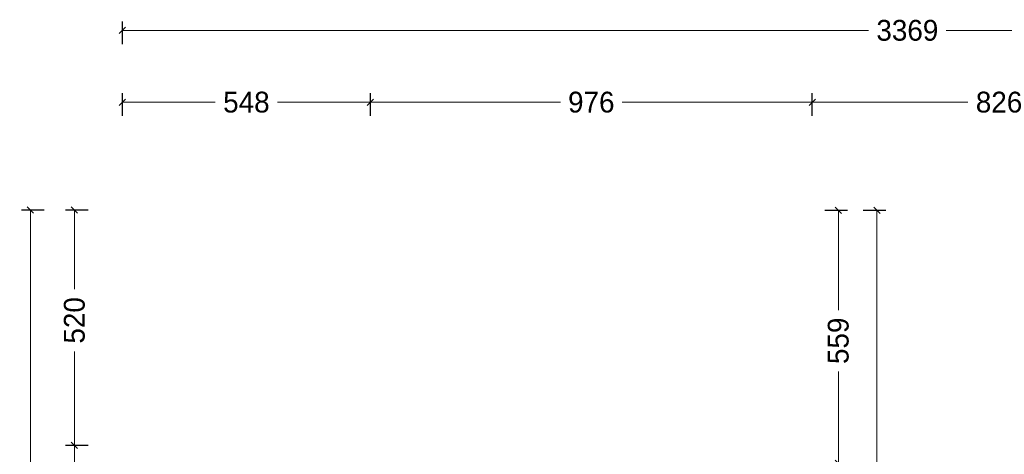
# Model space of a CAD drawing. Header units: centimetres. Extents: x 100159 to 225226, y -81380 to -23241.
# Tile 4 of 256: x 193357 to 195532, y -76102 to -75141. Entities that reach past the tile are written whole.
import ezdxf

# ---------------------------------------------------------------- set-up
doc = ezdxf.new("R2010")
doc.units = ezdxf.units.CM
doc.layers.get('0').update_dxf_attribs({"lineweight": 5})
doc.layers.add('DDL-HAB-COTES', color=161, linetype='Continuous', lineweight=9)
doc.layers.add('DDL-SHON', color=7, linetype='Continuous', true_color=0x00e000, plot=False)
doc.styles.add('Century Gothic', font='GOTHIC.TTF')
doc.dimstyles.new('C200 cm', dxfattribs={"dimscale": 200, "dimtxt": 0.23, "dimasz": 0.07, "dimexe": 0.1, "dimexo": 0.0625, "dimgap": 0.09, "dimtad": 2, "dimdec": 0, "dimzin": 0, "dimdsep": 46, "dimtxsty": 'Century Gothic', "dimblk": 'OBLIQUE', "dimcen": 0.09, "dimclrd": 256, "dimclrt": 256, "dimadec": 0, "dimazin": 0, "dimtfac": 1, "dimtdec": 0, "dimtofl": 0, "dimtmove": 2, "dimatfit": 2, "dimfxl": 0.15, "dimfxlon": 1, "dimtolj": 1, "dimtzin": 0, "dimlwd": -1, "dimarcsym": 0})

# ---------------------------------------------------------------- blocks, each defined once
blk = doc.blocks.new('_Oblique')
at = {"color": 0, "linetype": 'ByBlock', "lineweight": -2}
blk.add_line((-0.5, -0.5), (0.5, 0.5), dxfattribs=at)
blk = doc.blocks.new('*D310')
at = {"layer": 'DDL-HAB-COTES', "color": 0, "lineweight": -2, "transparency": 16777216}
for p, q in [((312206.9, -184715.6), (312256.9, -184715.6)), ((312206.9, -185274.7), (312256.9, -185274.7))]:
    blk.add_line(p, q, dxfattribs=at)
at = {"layer": 'DDL-HAB-COTES', "transparency": 16777216}
for p, q in [((312236.9, -184715.6), (312236.9, -184936.1)), ((312236.9, -185274.7), (312236.9, -185072))]:
    blk.add_line(p, q, dxfattribs=at)
at = {"layer": 'Defpoints', "color": 0, "transparency": 16777216}
for p in [(312179.2, -184715.6), (312179.2, -185274.7), (312236.9, -185274.7)]:
    blk.add_point(p, dxfattribs=at)
at = {"layer": 'DDL-HAB-COTES', "transparency": 16777216, "xscale": 14, "yscale": 14, "zscale": 14}
for p, rotation in [((312236.9, -184715.6), 90), ((312236.9, -185274.7), 270)]:
    blk.add_blockref('_Oblique', p, dxfattribs=dict(at, rotation=rotation))
at = {"layer": 'DDL-HAB-COTES', "lineweight": -3, "transparency": 16777216, "insert": (312236.9, -185004.1), "char_height": 46, "attachment_point": 5, "rotation": 90, "style": 'Century Gothic'}
blk.add_mtext('\\A1;559', dxfattribs=at)
blk = doc.blocks.new('*D314')
at = {"layer": 'DDL-HAB-COTES', "color": 0, "lineweight": -2, "transparency": 16777216}
for p, q in [((312292.1, -184715.6), (312342.1, -184715.6)), ((312292.1, -186853.4), (312342.1, -186853.4))]:
    blk.add_line(p, q, dxfattribs=at)
at = {"layer": 'DDL-HAB-COTES', "transparency": 16777216}
for p, q in [((312322.1, -184715.6), (312322.1, -185706)), ((312322.1, -186853.4), (312322.1, -185879.9))]:
    blk.add_line(p, q, dxfattribs=at)
at = {"layer": 'Defpoints', "color": 0, "transparency": 16777216}
for p in [(312179.2, -184715.6), (312179.4, -186853.4), (312322.1, -186853.4)]:
    blk.add_point(p, dxfattribs=at)
at = {"layer": 'DDL-HAB-COTES', "transparency": 16777216, "xscale": 14, "yscale": 14, "zscale": 14}
for p, rotation in [((312322.1, -184715.6), 90), ((312322.1, -186853.4), 270)]:
    blk.add_blockref('_Oblique', p, dxfattribs=dict(at, rotation=rotation))
at = {"layer": 'DDL-HAB-COTES', "lineweight": -3, "transparency": 16777216, "insert": (312322.1, -185792.9), "char_height": 46, "attachment_point": 5, "rotation": 90, "style": 'Century Gothic'}
blk.add_mtext('\\A1;2138', dxfattribs=at)
blk = doc.blocks.new('*D316')
at = {"layer": 'DDL-HAB-COTES', "color": 0, "lineweight": -2, "transparency": 16777216}
for p, q in [((312179.2, -184506.9), (312179.2, -184456.9)), ((313004.7, -184506.9), (313004.7, -184456.9))]:
    blk.add_line(p, q, dxfattribs=at)
at = {"layer": 'DDL-HAB-COTES', "transparency": 16777216}
for p, q in [((312179.2, -184476.9), (312523.2, -184476.9)), ((313004.7, -184476.9), (312660.7, -184476.9))]:
    blk.add_line(p, q, dxfattribs=at)
at = {"layer": 'Defpoints', "color": 0, "transparency": 16777216}
for p in [(312179.2, -184476.9), (312179.2, -184715.6), (313004.7, -184715.4)]:
    blk.add_point(p, dxfattribs=at)
at = {"layer": 'DDL-HAB-COTES', "transparency": 16777216, "xscale": 14, "yscale": 14, "zscale": 14, "rotation": 180}
blk.add_blockref('_Oblique', (312179.2, -184476.9), dxfattribs=at)
at = {"layer": 'DDL-HAB-COTES', "transparency": 16777216, "xscale": 14, "yscale": 14, "zscale": 14}
blk.add_blockref('_Oblique', (313004.7, -184476.9), dxfattribs=at)
at = {"layer": 'DDL-HAB-COTES', "lineweight": -3, "transparency": 16777216, "insert": (312591.9, -184476.9), "char_height": 46, "attachment_point": 5, "style": 'Century Gothic'}
blk.add_mtext('\\A1;826', dxfattribs=at)
blk = doc.blocks.new('*D317')
at = {"layer": 'DDL-HAB-COTES', "color": 0, "lineweight": -2, "transparency": 16777216}
for p, q in [((311203.3, -184506.9), (311203.3, -184456.9)), ((312179.2, -184506.9), (312179.2, -184456.9))]:
    blk.add_line(p, q, dxfattribs=at)
at = {"layer": 'DDL-HAB-COTES', "transparency": 16777216}
for p, q in [((311203.3, -184476.9), (311623, -184476.9)), ((312179.2, -184476.9), (311759.5, -184476.9))]:
    blk.add_line(p, q, dxfattribs=at)
at = {"layer": 'Defpoints', "color": 0, "transparency": 16777216}
for p in [(311203.3, -184476.9), (311203.3, -184715.5), (312179.2, -184715.6)]:
    blk.add_point(p, dxfattribs=at)
at = {"layer": 'DDL-HAB-COTES', "transparency": 16777216, "xscale": 14, "yscale": 14, "zscale": 14, "rotation": 180}
blk.add_blockref('_Oblique', (311203.3, -184476.9), dxfattribs=at)
at = {"layer": 'DDL-HAB-COTES', "transparency": 16777216, "xscale": 14, "yscale": 14, "zscale": 14}
blk.add_blockref('_Oblique', (312179.2, -184476.9), dxfattribs=at)
at = {"layer": 'DDL-HAB-COTES', "lineweight": -3, "transparency": 16777216, "insert": (311691.2, -184476.9), "char_height": 46, "attachment_point": 5, "style": 'Century Gothic'}
blk.add_mtext('\\A1;976', dxfattribs=at)
blk = doc.blocks.new('*D318')
at = {"layer": 'DDL-HAB-COTES', "color": 0, "lineweight": -2, "transparency": 16777216}
for p, q in [((310655.5, -184506.9), (310655.5, -184456.9)), ((311203.3, -184506.9), (311203.3, -184456.9))]:
    blk.add_line(p, q, dxfattribs=at)
at = {"layer": 'DDL-HAB-COTES', "transparency": 16777216}
for p, q in [((310655.5, -184476.9), (310860.5, -184476.9)), ((311203.3, -184476.9), (310998.2, -184476.9))]:
    blk.add_line(p, q, dxfattribs=at)
at = {"layer": 'Defpoints', "color": 0, "transparency": 16777216}
for p in [(310655.5, -184476.9), (310655.5, -184715.2), (311203.3, -184715.5)]:
    blk.add_point(p, dxfattribs=at)
at = {"layer": 'DDL-HAB-COTES', "transparency": 16777216, "xscale": 14, "yscale": 14, "zscale": 14, "rotation": 180}
blk.add_blockref('_Oblique', (310655.5, -184476.9), dxfattribs=at)
at = {"layer": 'DDL-HAB-COTES', "transparency": 16777216, "xscale": 14, "yscale": 14, "zscale": 14}
blk.add_blockref('_Oblique', (311203.3, -184476.9), dxfattribs=at)
at = {"layer": 'DDL-HAB-COTES', "lineweight": -3, "transparency": 16777216, "insert": (310929.4, -184476.9), "char_height": 46, "attachment_point": 5, "style": 'Century Gothic'}
blk.add_mtext('\\A1;548', dxfattribs=at)
blk = doc.blocks.new('*D319')
at = {"layer": 'DDL-HAB-COTES', "color": 0, "lineweight": -2, "transparency": 16777216}
for p, q in [((310655.5, -184348.2), (310655.5, -184298.2)), ((314024.3, -184348.2), (314024.3, -184298.2))]:
    blk.add_line(p, q, dxfattribs=at)
at = {"layer": 'DDL-HAB-COTES', "transparency": 16777216}
for p, q in [((310655.5, -184318.2), (312303.4, -184318.2)), ((314024.3, -184318.2), (312475.1, -184318.2))]:
    blk.add_line(p, q, dxfattribs=at)
at = {"layer": 'Defpoints', "color": 0, "transparency": 16777216}
for p in [(310655.5, -184318.2), (310655.5, -184715.5), (314024.3, -184715.5)]:
    blk.add_point(p, dxfattribs=at)
at = {"layer": 'DDL-HAB-COTES', "transparency": 16777216, "xscale": 14, "yscale": 14, "zscale": 14, "rotation": 180}
blk.add_blockref('_Oblique', (310655.5, -184318.2), dxfattribs=at)
at = {"layer": 'DDL-HAB-COTES', "transparency": 16777216, "xscale": 14, "yscale": 14, "zscale": 14}
blk.add_blockref('_Oblique', (314024.3, -184318.2), dxfattribs=at)
at = {"layer": 'DDL-HAB-COTES', "lineweight": -3, "transparency": 16777216, "insert": (312389.3, -184318.2), "char_height": 46, "attachment_point": 5, "style": 'Century Gothic'}
blk.add_mtext('\\A1;3369', dxfattribs=at)
blk = doc.blocks.new('*D320')
at = {"layer": 'DDL-HAB-COTES', "color": 0, "lineweight": -2, "transparency": 16777216}
for p, q in [((310579.6, -184715.2), (310529.6, -184715.2)), ((310579.6, -185235.1), (310529.6, -185235.1))]:
    blk.add_line(p, q, dxfattribs=at)
at = {"layer": 'DDL-HAB-COTES', "transparency": 16777216}
for p, q in [((310549.6, -184715.2), (310549.6, -184890)), ((310549.6, -185235.1), (310549.6, -185027.8))]:
    blk.add_line(p, q, dxfattribs=at)
at = {"layer": 'Defpoints', "color": 0, "transparency": 16777216}
for p in [(310655.5, -184715.2), (310549.6, -185235.1), (310655.8, -185235.1)]:
    blk.add_point(p, dxfattribs=at)
at = {"layer": 'DDL-HAB-COTES', "transparency": 16777216, "xscale": 14, "yscale": 14, "zscale": 14}
for p, rotation in [((310549.6, -184715.2), 90), ((310549.6, -185235.1), 270)]:
    blk.add_blockref('_Oblique', p, dxfattribs=dict(at, rotation=rotation))
at = {"layer": 'DDL-HAB-COTES', "lineweight": -3, "transparency": 16777216, "insert": (310549.6, -184958.9), "char_height": 46, "attachment_point": 5, "rotation": 90, "style": 'Century Gothic'}
blk.add_mtext('\\A1;520', dxfattribs=at)
blk = doc.blocks.new('*D321')
at = {"layer": 'DDL-HAB-COTES', "color": 0, "lineweight": -2, "transparency": 16777216}
for p, q in [((310579.6, -185235.1), (310529.6, -185235.1)), ((310579.6, -186017.6), (310529.6, -186017.6))]:
    blk.add_line(p, q, dxfattribs=at)
at = {"layer": 'DDL-HAB-COTES', "transparency": 16777216}
for p, q in [((310549.6, -185235.1), (310549.6, -185558.6)), ((310549.6, -186017.6), (310549.6, -185694.1))]:
    blk.add_line(p, q, dxfattribs=at)
at = {"layer": 'Defpoints', "color": 0, "transparency": 16777216}
for p in [(310655.8, -185235.1), (310549.6, -186017.6), (310655.5, -186017.6)]:
    blk.add_point(p, dxfattribs=at)
at = {"layer": 'DDL-HAB-COTES', "transparency": 16777216, "xscale": 14, "yscale": 14, "zscale": 14}
for p, rotation in [((310549.6, -185235.1), 90), ((310549.6, -186017.6), 270)]:
    blk.add_blockref('_Oblique', p, dxfattribs=dict(at, rotation=rotation))
at = {"layer": 'DDL-HAB-COTES', "lineweight": -3, "transparency": 16777216, "insert": (310549.6, -185626.3), "char_height": 46, "attachment_point": 5, "rotation": 90, "style": 'Century Gothic'}
blk.add_mtext('\\A1;782', dxfattribs=at)
blk = doc.blocks.new('*D341')
at = {"layer": 'DDL-HAB-COTES', "color": 0, "lineweight": -2, "transparency": 16777216}
for p, q in [((310482.4, -184715.2), (310432.4, -184715.2)), ((310482.4, -186853.4), (310432.4, -186853.4))]:
    blk.add_line(p, q, dxfattribs=at)
at = {"layer": 'DDL-HAB-COTES', "transparency": 16777216}
for p, q in [((310452.4, -184715.2), (310452.4, -185754.2)), ((310452.4, -186853.4), (310452.4, -185928.1))]:
    blk.add_line(p, q, dxfattribs=at)
at = {"layer": 'Defpoints', "color": 0, "transparency": 16777216}
for p in [(310655.5, -184715.2), (310452.4, -186853.4), (310654.7, -186853.4)]:
    blk.add_point(p, dxfattribs=at)
at = {"layer": 'DDL-HAB-COTES', "transparency": 16777216, "xscale": 14, "yscale": 14, "zscale": 14}
for p, rotation in [((310452.4, -184715.2), 90), ((310452.4, -186853.4), 270)]:
    blk.add_blockref('_Oblique', p, dxfattribs=dict(at, rotation=rotation))
at = {"layer": 'DDL-HAB-COTES', "lineweight": -3, "transparency": 16777216, "insert": (310452.4, -185841.1), "char_height": 46, "attachment_point": 5, "rotation": 90, "style": 'Century Gothic'}
blk.add_mtext('\\A1;2138', dxfattribs=at)
blk = doc.blocks.new('plan masse cotation')
at = {"layer": 'DDL-HAB-COTES', "lineweight": -3}
for base, p1, p2, picture, middle in [((310655.5, -184318.2), (314024.3, -184715.5), (310655.5, -184715.5), '*D319', (312389.3, -184318.2)), ((310655.5, -184476.9), (311203.3, -184715.5), (310655.5, -184715.2), '*D318', (310929.4, -184476.9)), ((311203.3, -184476.9), (312179.2, -184715.6), (311203.3, -184715.5), '*D317', (311691.2, -184476.9)), ((312179.1855, -184476.8946), (313004.7018, -184715.4496), (312179.1855, -184715.5876), '*D316', (312591.9436, -184476.8946))]:
    dim = blk.add_linear_dim(base=base, p1=p1, p2=p2, dimstyle='C200 cm', dxfattribs=at)
    dim.commit()
    dim.dimension.update_dxf_attribs({"geometry": picture, "text_midpoint": middle, "dimtype": 128})
for base, p1, p2, picture, middle in [((310452.4, -186853.4), (310655.5, -184715.2), (310654.7, -186853.4), '*D341', (310452.4, -185841.1)), ((310549.6, -185235.1), (310655.5, -184715.2), (310655.8, -185235.1), '*D320', (310549.6, -184958.9)), ((312236.9, -185274.7), (312179.2, -184715.6), (312179.2, -185274.7), '*D310', (312236.9, -185004.1)), ((312322.1, -186853.4), (312179.2, -184715.6), (312179.4, -186853.4), '*D314', (312322.1, -185792.9)), ((310549.6078, -186017.5525), (310655.845, -185235.1092), (310655.4707, -186017.5525), '*D321', (310549.6078, -185626.3308))]:
    dim = blk.add_linear_dim(base=base, p1=p1, p2=p2, angle=90, dimstyle='C200 cm', dxfattribs=at)
    dim.commit()
    dim.dimension.update_dxf_attribs({"geometry": picture, "text_midpoint": middle, "dimtype": 128})

msp = doc.modelspace()

# ---------------------------------------------------------------- block references
at = {"layer": 'DDL-SHON', "linetype": 'Continuous'}
msp.add_blockref('plan masse cotation', (-117071.4, 109153.2), dxfattribs=at)

doc.saveas('drawing.dxf')
